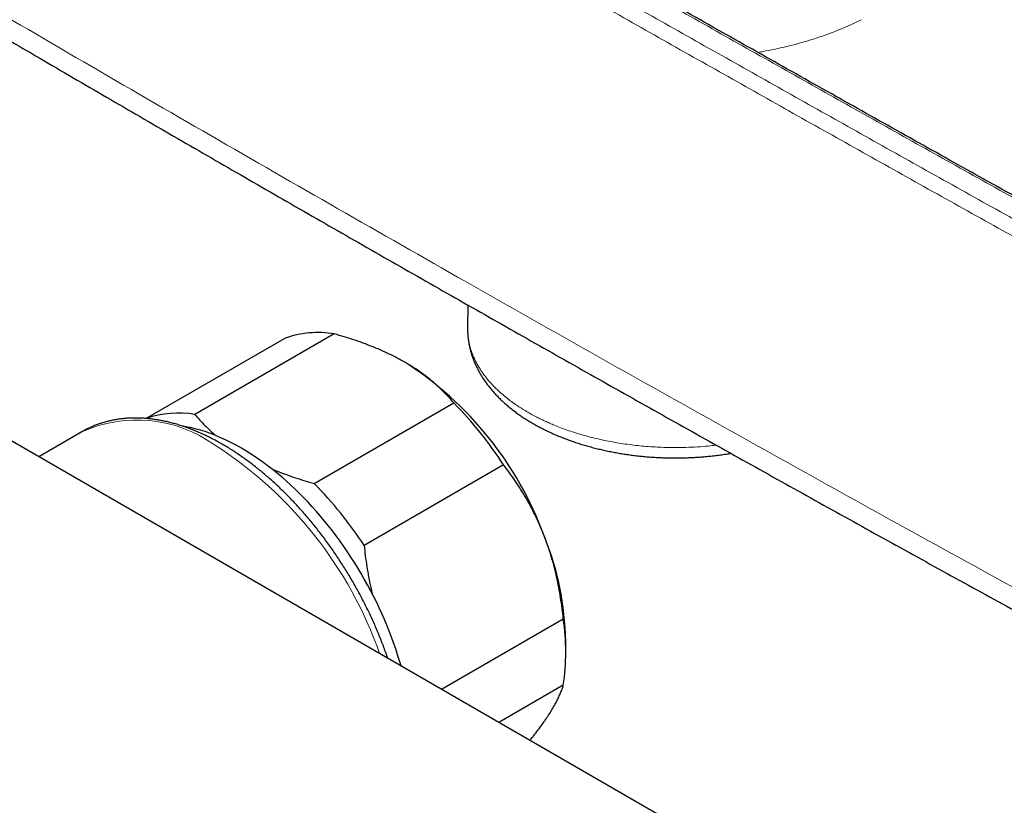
# Model space of a CAD drawing. Header units: millimetres. Extents: x 8 to 778, y 12 to 1829.
# Tile 8 of 256: x 620 to 685, y 240 to 292. Entities that reach past the tile are written whole.
import ezdxf

# ---------------------------------------------------------------- set-up
doc = ezdxf.new("R2010")
doc.units = ezdxf.units.MM

msp = doc.modelspace()

# ---------------------------------------------------------------- linework, layer by layer
at = {"color": 7, "linetype": 'Continuous', "lineweight": 30}
for p, q in [((748.765, 189.748), (591.775, 280.376)), ((649.353, 273.456), (649.347, 271.922)), ((628.147, 265.975), (637.284, 271.25)), ((640.564, 271.544), (631.372, 266.237)), ((639.246, 261.691), (648.438, 266.998)), ((623.926, 265.097), (621.084, 263.456)), ((651.718, 262.918), (642.526, 257.611)), ((647.625, 248.135), (655.655, 252.77)), ((655.815, 250.491), (655.815, 251.308)), ((644.95, 249.704), (644.971, 249.666)), ((655.655, 248.397), (651.413, 245.948))]:
    msp.add_line(p, q, dxfattribs=at)
at = {"color": 7, "linetype": 'Continuous', "lineweight": 30, "flags": 128}
msp.add_lwpolyline([(644.961, 249.672), (644.859, 250.019), (644.738, 250.407), (644.61, 250.796), (644.475, 251.185), (644.332, 251.574), (644.183, 251.962), (644.027, 252.35), (643.863, 252.736), (643.694, 253.121), (643.517, 253.505), (643.334, 253.887), (643.145, 254.267), (642.95, 254.645), (642.749, 255.019), (642.541, 255.392), (642.328, 255.76), (642.11, 256.126), (641.886, 256.488), (641.657, 256.846), (641.422, 257.199), (641.183, 257.549), (640.939, 257.893), (640.69, 258.233), (640.437, 258.568), (640.179, 258.897), (639.918, 259.22), (639.652, 259.538), (639.383, 259.85), (639.111, 260.155), (638.835, 260.454), (638.556, 260.746), (638.274, 261.031), (637.989, 261.309), (637.702, 261.579), (637.412, 261.843), (637.121, 262.098), (636.827, 262.345), (636.532, 262.585), (636.235, 262.816), (635.937, 263.039), (635.638, 263.253), (635.338, 263.458), (635.038, 263.655), (634.737, 263.843), (634.436, 264.021), (634.134, 264.19), (633.833, 264.35), (633.533, 264.501), (633.233, 264.641), (632.934, 264.773), (632.636, 264.894), (632.339, 265.005), (632.044, 265.107), (631.751, 265.198), (631.459, 265.279), (631.169, 265.35), (630.882, 265.411), (630.598, 265.462), (630.585, 265.464)], dxfattribs=at)
at = {"color": 7, "linetype": 'Continuous', "lineweight": 30}
for centre, radius, start, end in [((639.484, 265.131), 6.503, 80.44309, 109.77595), ((632.806, 250.304), 23.005, 20.21294, 57.3762), ((630.124, 248.918), 25.735, 32.95663, 44.63251), ((630.291, 259.799), 6.528, 80.47173, 108.87591), ((620.932, 243.611), 25.735, 32.95663, 44.63251), ((636.385, 250.95), 19.433, 1.0565, 22.07281), ((640.781, 250.584), 15.034, 351.63591, 8.36409)]:
    msp.add_arc(centre, radius, start, end, dxfattribs=at)
at = {"color": 8, "linetype": 'Continuous', "lineweight": 0}
for centre, radius, start, end in [((627.548, 257.067), 8.809, 54.40921, 114.28033), ((618.137, 241.557), 26.934, 19.3663, 57.33304)]:
    msp.add_arc(centre, radius, start, end, dxfattribs=at)
for points, knots in [([(564.102, 325.391), (566.917, 323.658), (572.547, 320.192), (581.026, 315.028), (589.529, 309.888), (598.058, 304.776), (606.612, 299.691), (615.103, 294.686), (623.53, 289.759), (631.892, 284.909), (640.277, 280.086), (648.325, 275.494), (656.031, 271.13), (663.393, 266.991), (670.773, 262.872), (678.384, 258.653), (686.228, 254.339), (694.306, 249.928), (699.708, 247.008), (702.41, 245.547)], [0, 0, 0, 0, 0.062477, 0.124954, 0.187438, 0.249923, 0.312408, 0.374893, 0.435439, 0.495986, 0.556532, 0.617078, 0.669824, 0.72257, 0.775316, 0.828062, 0.885374, 0.942687, 1, 1, 1, 1]), ([(704.03, 270.157), (702.487, 271.007), (699.399, 272.706), (694.777, 275.261), (690.161, 277.82), (685.552, 280.383), (680.95, 282.95), (676.355, 285.522), (671.767, 288.097), (667.186, 290.677), (662.612, 293.261), (658.045, 295.849), (653.485, 298.441), (648.932, 301.037), (644.049, 303.83), (638.836, 306.822), (635.145, 308.95), (633.3, 310.014)], [0, 0, 0, 0, 0.0647429, 0.1294858, 0.1942289, 0.2589724, 0.3237161, 0.388459, 0.4532021, 0.5179457, 0.5826894, 0.6474323, 0.7121753, 0.7769189, 0.8416626, 0.9208311, 1, 1, 1, 1]), ([(632.062, 309.304), (634.12, 308.118), (638.235, 305.745), (643.874, 302.511), (648.973, 299.597), (653.528, 297.002), (658.091, 294.411), (662.66, 291.824), (667.236, 289.241), (671.82, 286.662), (676.41, 284.088), (681.007, 281.517), (685.506, 279.01), (689.905, 276.565), (694.205, 274.183), (698.51, 271.804), (701.386, 270.221), (702.823, 269.43)], [0, 0, 0, 0, 0.0882231, 0.1764467, 0.2411671, 0.3058876, 0.3706086, 0.4353298, 0.5000502, 0.5647712, 0.6294924, 0.6942128, 0.7589333, 0.8191996, 0.8794661, 0.939733, 1, 1, 1, 1]), ([(702.39, 268.518), (700.953, 269.309), (698.077, 270.892), (693.771, 273.272), (689.471, 275.654), (685.071, 278.099), (680.571, 280.607), (675.973, 283.178), (671.382, 285.753), (666.798, 288.332), (662.221, 290.915), (657.651, 293.503), (653.088, 296.094), (648.532, 298.69), (643.433, 301.604), (637.792, 304.839), (633.676, 307.212), (631.618, 308.398)], [0, 0, 0, 0, 0.060266, 0.120533, 0.1808, 0.241067, 0.305787, 0.370508, 0.435229, 0.49995, 0.56467, 0.629391, 0.694111, 0.758832, 0.823553, 0.911776, 1, 1, 1, 1]), ([(675.295, 292.244), (675.121, 292.158), (674.775, 291.987), (674.232, 291.744), (673.63, 291.494), (672.961, 291.241), (672.247, 290.999), (671.539, 290.783), (670.839, 290.592), (670.15, 290.423), (669.475, 290.277), (668.923, 290.169), (668.585, 290.113), (668.469, 290.094)], [0, 0, 0, 0, 0.087903, 0.175838, 0.263742, 0.373038, 0.482335, 0.580797, 0.679258, 0.778302, 0.866205, 0.954141, 1, 1, 1, 1]), ([(649.347, 271.922), (649.347, 271.918), (649.34, 271.779), (649.361, 271.504), (649.41, 271.117), (649.492, 270.75), (649.594, 270.41), (649.72, 270.078), (649.885, 269.719), (650.094, 269.341), (650.354, 268.948), (650.627, 268.591), (650.915, 268.259), (651.208, 267.957), (651.519, 267.667), (651.836, 267.397), (652.161, 267.143), (652.483, 266.912), (652.808, 266.695), (653.136, 266.491), (653.477, 266.293), (653.81, 266.113), (654.13, 265.951), (654.437, 265.805), (654.752, 265.663), (655.119, 265.508), (655.541, 265.342), (656.024, 265.168), (656.52, 265.006), (657.031, 264.855), (657.553, 264.716), (658.087, 264.59), (658.632, 264.475), (659.181, 264.375), (659.734, 264.289), (660.288, 264.217), (660.849, 264.157), (661.416, 264.111), (661.988, 264.079), (662.564, 264.06), (663.142, 264.056), (663.787, 264.066), (664.474, 264.098), (665.147, 264.148), (665.559, 264.194), (665.739, 264.215)], [0, 0, 0, 0, 0.000783, 0.030101, 0.0595, 0.084761, 0.110073, 0.134097, 0.158165, 0.190205, 0.219522, 0.24892, 0.27418, 0.299492, 0.323515, 0.347583, 0.369483, 0.391417, 0.411305, 0.431193, 0.451181, 0.47117, 0.4876, 0.504031, 0.520518, 0.537005, 0.560368, 0.583772, 0.607363, 0.630953, 0.654712, 0.678471, 0.702424, 0.726421, 0.749785, 0.773189, 0.796779, 0.82037, 0.844129, 0.867888, 0.891842, 0.915839, 0.947878, 0.977196, 1, 1, 1, 1])]:
    msp.add_open_spline(points, degree=3, knots=knots, dxfattribs=at)
at = {"color": 7, "linetype": 'Continuous', "lineweight": 30}
for points, knots in [([(565.09, 323.37), (565.684, 323.003), (567.718, 321.747), (571.197, 319.61), (575.529, 316.959), (579.867, 314.315), (584.213, 311.678), (588.565, 309.048), (592.924, 306.425), (597.29, 303.809), (601.662, 301.201), (606.042, 298.599), (610.427, 296.004), (614.82, 293.417), (619.22, 290.836), (623.626, 288.262), (628.039, 285.696), (632.459, 283.136), (636.885, 280.584), (641.318, 278.039), (645.758, 275.501), (650.204, 272.97), (654.656, 270.446), (659.115, 267.93), (663.58, 265.421), (668.052, 262.919), (672.53, 260.425), (677.014, 257.937), (681.505, 255.457), (686.002, 252.984), (690.506, 250.519), (695.016, 248.06), (699.34, 245.713), (702.164, 244.188), (703.48, 243.478)], [0, 0, 0, 0, 0.0131993, 0.0451557, 0.0771109, 0.1090679, 0.1410286, 0.1729894, 0.2049504, 0.2369117, 0.2688734, 0.3008357, 0.3327987, 0.3647624, 0.3967271, 0.4286929, 0.4606598, 0.492628, 0.5245977, 0.5565677, 0.5885365, 0.6205043, 0.652471, 0.684437, 0.7164023, 0.748367, 0.7803313, 0.8122953, 0.844259, 0.8762228, 0.9081866, 0.9401505, 0.9721134, 1, 1, 1, 1]), ([(704.294, 270.149), (703.031, 270.844), (700.222, 272.391), (695.872, 274.794), (691.24, 277.36), (686.606, 279.934), (681.974, 282.516), (677.347, 285.103), (672.726, 287.696), (668.11, 290.294), (663.5, 292.898), (658.895, 295.507), (654.297, 298.121), (649.707, 300.737), (645.126, 303.357), (640.554, 305.979), (636.704, 308.193), (634.38, 309.534), (633.575, 309.999)], [0, 0, 0, 0, 0.052973, 0.117793, 0.182771, 0.247867, 0.313042, 0.378252, 0.443447, 0.508655, 0.573931, 0.639216, 0.704499, 0.76977, 0.835018, 0.900234, 0.965409, 1, 1, 1, 1]), ([(649.348, 271.923), (649.347, 271.872), (649.347, 271.743), (649.357, 271.535), (649.377, 271.298), (649.408, 271.062), (649.449, 270.827), (649.5, 270.593), (649.561, 270.359), (649.632, 270.127), (649.713, 269.896), (649.804, 269.667), (649.906, 269.439), (650.017, 269.212), (650.139, 268.988), (650.27, 268.766), (650.411, 268.546), (650.563, 268.328), (650.724, 268.113), (650.895, 267.901), (651.075, 267.692), (651.265, 267.486), (651.465, 267.284), (651.673, 267.085), (651.89, 266.89), (652.116, 266.7), (652.351, 266.514), (652.594, 266.332), (652.844, 266.154), (653.103, 265.982), (653.369, 265.814), (653.642, 265.652), (653.922, 265.494), (654.208, 265.342), (654.501, 265.195), (654.8, 265.053), (655.105, 264.917), (655.416, 264.786), (655.732, 264.66), (656.053, 264.541), (656.379, 264.427), (656.709, 264.318), (657.044, 264.215), (657.383, 264.118), (657.726, 264.027), (658.073, 263.942), (658.423, 263.863), (658.776, 263.789), (659.132, 263.722), (659.49, 263.66), (659.851, 263.604), (660.215, 263.555), (660.58, 263.511), (660.946, 263.474), (661.315, 263.442), (661.684, 263.417), (662.054, 263.398), (662.425, 263.384), (662.796, 263.377), (663.167, 263.376), (663.538, 263.381), (663.908, 263.393), (664.278, 263.41), (664.647, 263.433), (665.015, 263.463), (665.381, 263.498), (665.746, 263.54), (666.108, 263.588), (666.425, 263.634), (666.619, 263.667), (666.695, 263.68)], [0, 0, 0, 0, 0.008743, 0.022474, 0.036209, 0.049959, 0.063735, 0.077548, 0.091409, 0.105326, 0.11931, 0.133367, 0.147505, 0.161728, 0.176041, 0.190445, 0.204942, 0.21953, 0.234208, 0.248972, 0.263816, 0.278734, 0.293721, 0.308767, 0.323867, 0.339011, 0.354193, 0.369405, 0.38464, 0.399892, 0.415156, 0.430427, 0.4457, 0.460971, 0.476238, 0.491497, 0.506747, 0.521987, 0.537216, 0.552434, 0.567639, 0.582831, 0.598012, 0.61318, 0.628337, 0.643483, 0.658618, 0.673742, 0.688858, 0.703964, 0.719063, 0.734155, 0.74924, 0.76432, 0.779396, 0.794467, 0.809536, 0.824603, 0.839669, 0.854734, 0.8698, 0.884867, 0.899936, 0.915008, 0.930084, 0.945165, 0.960251, 0.975344, 0.990445, 1, 1, 1, 1]), ([(645.208, 269.679), (645.042, 269.773), (644.709, 269.96), (644.18, 270.224), (643.631, 270.475), (643.057, 270.715), (642.461, 270.942), (641.844, 271.156), (641.212, 271.358), (640.78, 271.482), (640.564, 271.544)], [0, 0, 0, 0, 0.1226185, 0.2452381, 0.3688779, 0.4925208, 0.6189959, 0.7454751, 0.8727355, 1, 1, 1, 1]), ([(648.438, 266.998), (648.338, 267.115), (648.137, 267.349), (647.811, 267.692), (647.464, 268.03), (647.091, 268.362), (646.693, 268.687), (646.266, 269.005), (645.815, 269.312), (645.456, 269.535), (645.25, 269.655), (645.208, 269.679)], [0, 0, 0, 0, 0.119246, 0.238489, 0.358338, 0.478183, 0.600299, 0.722411, 0.845493, 0.968574, 1, 1, 1, 1]), ([(631.372, 266.237), (631.475, 266.116), (631.682, 265.875), (632.02, 265.521), (632.378, 265.174), (632.637, 264.95), (632.766, 264.838)], [0, 0, 0, 0, 0.249746, 0.499484, 0.750583, 1, 1, 1, 1]), ([(633.175, 264.28), (633.121, 264.311), (632.965, 264.401), (632.706, 264.542), (632.398, 264.702), (632.091, 264.853), (631.784, 264.995), (631.477, 265.128), (631.17, 265.252), (630.864, 265.367), (630.558, 265.473), (630.254, 265.569), (629.951, 265.656), (629.649, 265.733), (629.349, 265.801), (629.051, 265.859), (628.754, 265.908), (628.46, 265.947), (628.169, 265.976), (627.88, 265.995), (627.594, 266.004), (627.311, 266.004), (627.032, 265.994), (626.756, 265.975), (626.484, 265.946), (626.215, 265.907), (625.951, 265.859), (625.691, 265.801), (625.435, 265.734), (625.184, 265.658), (624.937, 265.573), (624.695, 265.478), (624.458, 265.375), (624.226, 265.262), (624.049, 265.169), (623.95, 265.11), (623.925, 265.095)], [0, 0, 0, 0, 0.016455, 0.047534, 0.07862, 0.109706, 0.14079, 0.171868, 0.202936, 0.233989, 0.265023, 0.296032, 0.327009, 0.35795, 0.388846, 0.419691, 0.450478, 0.481198, 0.511846, 0.542414, 0.572897, 0.603288, 0.633584, 0.663781, 0.693878, 0.723875, 0.753773, 0.783575, 0.813286, 0.842913, 0.872464, 0.901948, 0.931376, 0.96076, 0.990113, 1, 1, 1, 1]), ([(644.086, 250.177), (644.06, 250.255), (643.989, 250.462), (643.867, 250.797), (643.722, 251.183), (643.569, 251.568), (643.411, 251.951), (643.246, 252.334), (643.076, 252.715), (642.899, 253.095), (642.717, 253.473), (642.529, 253.848), (642.335, 254.222), (642.136, 254.593), (641.931, 254.961), (641.722, 255.327), (641.507, 255.689), (641.286, 256.049), (641.061, 256.404), (640.832, 256.756), (640.597, 257.104), (640.358, 257.448), (640.115, 257.788), (639.867, 258.124), (639.615, 258.454), (639.36, 258.78), (639.1, 259.101), (638.837, 259.416), (638.57, 259.727), (638.299, 260.031), (638.026, 260.33), (637.749, 260.623), (637.469, 260.91), (637.186, 261.19), (636.901, 261.465), (636.613, 261.732), (636.323, 261.993), (636.03, 262.247), (635.735, 262.494), (635.439, 262.733), (635.14, 262.965), (634.84, 263.19), (634.539, 263.407), (634.236, 263.616), (633.932, 263.818), (633.627, 264.011), (633.375, 264.164), (633.224, 264.252), (633.175, 264.28)], [0, 0, 0, 0, 0.013417, 0.03558, 0.057739, 0.079893, 0.102043, 0.124189, 0.146331, 0.16847, 0.190607, 0.212742, 0.234875, 0.257006, 0.279137, 0.301268, 0.323398, 0.345529, 0.367661, 0.389794, 0.411929, 0.434066, 0.456206, 0.478348, 0.500495, 0.522645, 0.5448, 0.566959, 0.589124, 0.611295, 0.633471, 0.655654, 0.677844, 0.700041, 0.722246, 0.744458, 0.766679, 0.788908, 0.811145, 0.833391, 0.855645, 0.877908, 0.900179, 0.922459, 0.944745, 0.967039, 0.989339, 1, 1, 1, 1]), ([(654.394, 258.252), (654.371, 258.311), (654.268, 258.574), (654.073, 259.035), (653.796, 259.627), (653.499, 260.206), (653.181, 260.774), (652.842, 261.331), (652.483, 261.876), (652.11, 262.406), (651.849, 262.747), (651.718, 262.918)], [0, 0, 0, 0, 0.034085, 0.152699, 0.271315, 0.390844, 0.510376, 0.632431, 0.75449, 0.877243, 1, 1, 1, 1]), ([(636.441, 262.653), (636.57, 262.599), (636.886, 262.467), (637.409, 262.272), (638.007, 262.065), (638.619, 261.871), (639.037, 261.751), (639.246, 261.691)], [0, 0, 0, 0, 0.1455967, 0.3585812, 0.5715721, 0.785783, 1, 1, 1, 1]), ([(655.655, 252.77), (655.63, 253.002), (655.579, 253.465), (655.479, 254.158), (655.36, 254.848), (655.217, 255.538), (655.051, 256.226), (654.859, 256.911), (654.642, 257.589), (654.477, 258.031), (654.394, 258.252)], [0, 0, 0, 0, 0.122973, 0.245942, 0.369581, 0.493217, 0.619375, 0.745529, 0.872765, 1, 1, 1, 1]), ([(642.526, 257.611), (642.551, 257.379), (642.602, 256.916), (642.702, 256.224), (642.822, 255.534), (642.945, 254.924), (643.038, 254.549), (643.075, 254.399)], [0, 0, 0, 0, 0.213786, 0.427566, 0.64251, 0.857448, 1, 1, 1, 1]), ([(654.394, 246.004), (654.416, 246.037), (654.518, 246.182), (654.686, 246.432), (654.887, 246.749), (655.065, 247.054), (655.224, 247.347), (655.362, 247.628), (655.48, 247.898), (655.579, 248.155), (655.63, 248.316), (655.655, 248.397)], [0, 0, 0, 0, 0.034085, 0.152699, 0.271315, 0.390844, 0.510376, 0.632431, 0.75449, 0.877243, 1, 1, 1, 1]), ([(653.452, 244.771), (653.475, 244.799), (653.611, 244.963), (653.837, 245.252), (654.131, 245.636), (654.306, 245.882), (654.394, 246.004)], [0, 0, 0, 0, 0.065813, 0.375441, 0.687722, 1, 1, 1, 1])]:
    msp.add_open_spline(points, degree=3, knots=knots, dxfattribs=at)

doc.saveas('drawing.dxf')
